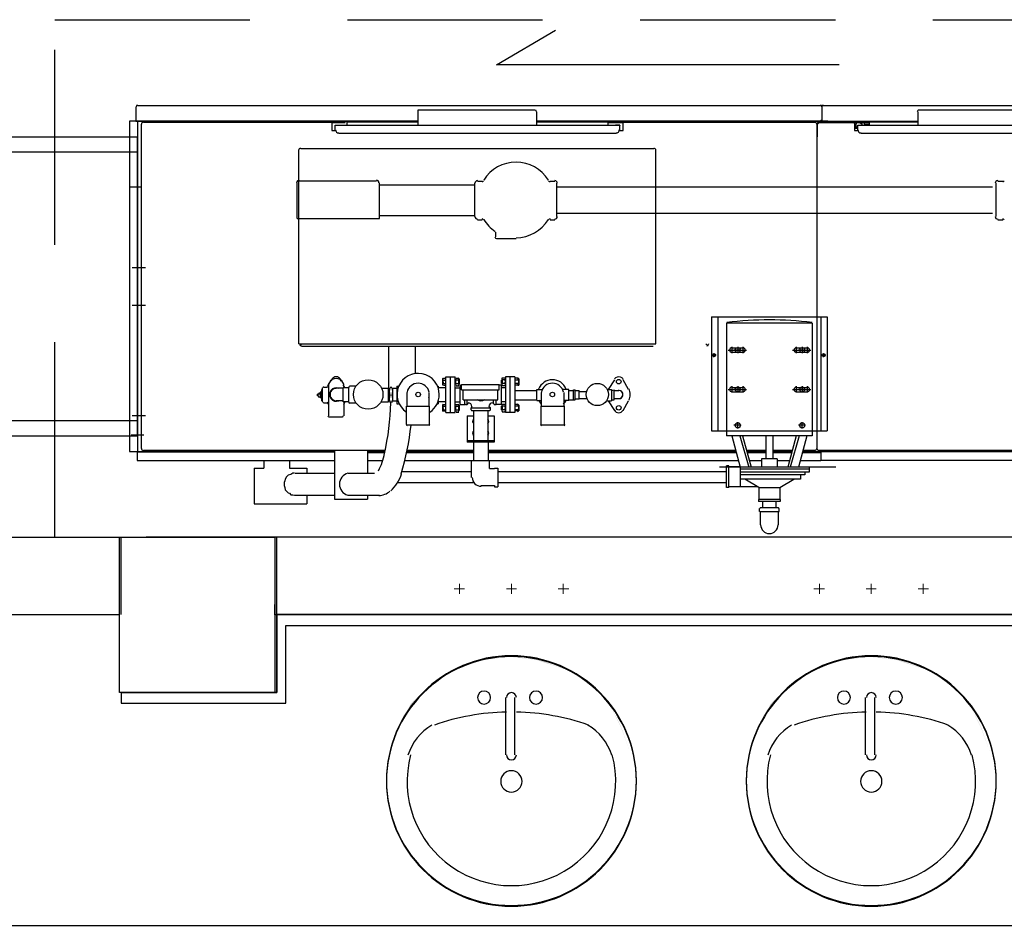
# Model space of a CAD drawing. Header units: millimetres. Extents: x 335 to 739275, y -1 to 84.
# Tile 26 of 71: x 385.75 to 388.28, y 21.04 to 23.36. Entities that reach past the tile are written whole.
import ezdxf

# ---------------------------------------------------------------- set-up
doc = ezdxf.new("R2010")
doc.units = ezdxf.units.MM
doc.header["$MEASUREMENT"] = 0
doc.linetypes.add('Dashed', pattern=[0.75, 0.5, -0.25])
doc.layers.add('SIMBOLOS INT', color=8, linetype='Continuous', lineweight=5)

msp = doc.modelspace()

# ---------------------------------------------------------------- hatches: boundary and pattern name
at = {"linetype": 'Continuous'}
for points in [[(387.3307, 21.4077), (387.3347, 21.4087), (387.3187, 21.4787), (387.2947, 21.5467), (387.2637, 21.6077), (387.2097, 21.6587), (387.1467, 21.6957), (387.0767, 21.7187), (387.0057, 21.7267), (386.9357, 21.7187), (386.8737, 21.6957), (386.8107, 21.6587), (386.7557, 21.6057), (386.7247, 21.5447), (386.7017, 21.4787), (386.7017, 21.4787), (386.7247, 21.5467), (386.7637, 21.6097), (386.8107, 21.6587), (386.8737, 21.6957), (386.9437, 21.7187), (387.0137, 21.7267), (387.0847, 21.7187), (387.1467, 21.6957), (387.2097, 21.6587), (387.2637, 21.6077), (387.2947, 21.5447), (387.3187, 21.4787), (387.3347, 21.4087), (387.3347, 21.4067), (387.3347, 21.4067)], [(388.2527, 21.4077), (388.2557, 21.4087), (388.2407, 21.4787), (388.2167, 21.5467), (388.1857, 21.6077), (388.1307, 21.6587), (388.0687, 21.6957), (387.9987, 21.7187), (387.9277, 21.7267), (387.8577, 21.7187), (387.7947, 21.6957), (387.7327, 21.6587), (387.6777, 21.6057), (387.6467, 21.5447), (387.6237, 21.4787), (387.6237, 21.4787), (387.6467, 21.5467), (387.6857, 21.6097), (387.7327, 21.6587), (387.7947, 21.6957), (387.8657, 21.7187), (387.9357, 21.7267), (388.0057, 21.7187), (388.0687, 21.6957), (388.1307, 21.6587), (388.1857, 21.6077), (388.2167, 21.5447), (388.2407, 21.4787), (388.2557, 21.4087), (388.2557, 21.4067), (388.2557, 21.4067)], [(386.6607, 21.6307), (386.6607, 21.6327), (386.6607, 21.6327), (386.6607, 21.6307), (386.6607, 21.6307), (386.6607, 21.6307), (386.6607, 21.6307)], [(387.5827, 21.6307), (387.5827, 21.6327), (387.5827, 21.6327), (387.5827, 21.6307), (387.5827, 21.6307), (387.5827, 21.6307), (387.5827, 21.6307)]]:
    msp.add_hatch(color=8, dxfattribs=at).paths.add_polyline_path(points)

# ---------------------------------------------------------------- linework, layer by layer
at = {"color": 7}
for p, q in [((386.9757, 23.2437), (387.1267, 23.3327)), ((387.8537, 23.2437), (386.9757, 23.2437)), ((383.9337, 23.0597), (386.0557, 23.0597)), ((383.9747, 23.0207), (386.0557, 23.0207)), ((383.9747, 22.3317), (386.0557, 22.3317)), ((383.9337, 22.2927), (386.0557, 22.2927)), ((382.4737, 22.0327), (386.4077, 22.0327)), ((386.0097, 21.6347), (386.0097, 22.0327)), ((386.0137, 21.8347), (386.0137, 22.0337)), ((394.8337, 22.0327), (386.4077, 22.0327)), ((386.4127, 21.8347), (386.4127, 22.0337)), ((386.4077, 21.8337), (386.4077, 21.8607)), ((386.0097, 21.8337), (385.3867, 21.8337)), ((392.7377, 21.8337), (386.4077, 21.8337)), ((386.4127, 21.6347), (386.4127, 21.8347)), ((386.4127, 21.8347), (392.8807, 21.8347)), ((389.4597, 21.8347), (386.4127, 21.8347)), ((386.4127, 21.8347), (386.4127, 21.6347)), ((386.4357, 21.6077), (386.4357, 21.8067)), ((386.4357, 21.8067), (389.4597, 21.8067)), ((386.4077, 21.6347), (386.0097, 21.6347)), ((386.0137, 21.6347), (386.4127, 21.6347)), ((386.4127, 21.6347), (386.0137, 21.6347)), ((386.0137, 21.6347), (386.0137, 21.6077)), ((386.0137, 21.6077), (386.4357, 21.6077)), ((385.3867, 21.0377), (389.4597, 21.0377))]:
    msp.add_line(p, q, dxfattribs=at)
at = {"color": 8}
for p, q in [((386.0517, 23.1367), (386.0517, 23.1017)), ((386.0557, 23.1397), (388.6177, 23.1397)), ((387.8087, 23.1367), (387.8087, 23.1017)), ((386.7747, 23.0897), (386.7747, 23.1287)), ((386.7747, 23.1287), (387.0737, 23.1287)), ((387.0787, 23.0897), (387.0787, 23.1237)), ((388.0557, 23.0897), (388.0557, 23.1237)), ((388.0577, 23.1287), (388.3547, 23.1287)), ((386.0347, 23.0997), (386.0347, 22.2527)), ((386.7747, 23.0997), (386.0347, 23.0997)), ((386.0517, 23.1017), (386.0517, 23.0997)), ((386.0517, 23.0997), (386.7747, 23.0997)), ((386.0557, 23.0997), (386.0557, 22.2527)), ((386.0657, 22.2607), (386.0657, 23.0917)), ((386.0707, 23.0967), (386.5877, 23.0967)), ((386.5537, 23.0967), (386.5537, 23.0757)), ((386.5537, 23.0957), (386.5877, 23.0957)), ((386.5617, 23.0777), (386.5617, 23.0897)), ((386.5617, 23.0897), (387.2917, 23.0897)), ((386.5617, 23.0897), (386.5727, 23.0897)), ((386.5877, 23.0957), (386.5877, 23.0967)), ((386.5917, 23.0967), (386.5917, 23.0897)), ((386.7747, 23.0967), (386.5917, 23.0967)), ((386.7747, 23.0897), (387.0787, 23.0897)), ((387.8247, 23.0997), (387.0787, 23.0997)), ((387.0787, 23.0997), (387.8067, 23.0997)), ((387.2607, 23.0967), (387.0787, 23.0967)), ((387.1917, 23.0997), (387.1917, 23.0967)), ((387.2607, 23.0967), (387.2607, 23.0897)), ((387.2617, 23.0957), (387.2617, 23.0967)), ((387.2617, 23.0967), (387.7907, 23.0967)), ((387.2617, 23.0957), (387.2997, 23.0957)), ((387.2917, 23.0897), (387.2807, 23.0897)), ((387.2917, 23.0777), (387.2917, 23.0897)), ((387.2917, 23.0897), (387.2917, 23.0887)), ((387.2997, 23.0757), (387.2997, 23.0967)), ((387.7967, 22.2607), (387.7967, 23.0917)), ((387.7977, 23.0597), (387.7977, 23.0917)), ((387.8017, 23.0967), (387.9287, 23.0967)), ((387.8017, 23.0957), (387.9287, 23.0957)), ((387.8067, 23.1017), (387.8087, 23.1017)), ((387.8067, 23.1017), (387.8067, 23.0997)), ((387.8087, 23.0997), (388.0557, 23.0997)), ((387.8927, 23.0967), (387.8927, 23.0757)), ((387.8927, 23.0957), (387.9287, 23.0957)), ((387.8937, 23.0847), (387.8937, 23.0917)), ((387.8967, 23.0857), (387.8967, 23.0917)), ((387.8987, 23.0957), (387.9067, 23.0957)), ((387.8987, 23.0847), (387.9017, 23.0847)), ((387.9017, 23.0897), (388.5137, 23.0897)), ((387.9017, 23.0887), (387.9017, 23.0897)), ((387.9017, 23.0777), (387.9017, 23.0897)), ((387.9067, 23.0957), (387.9127, 23.0917)), ((387.9127, 23.0897), (387.9127, 23.0917)), ((387.9177, 23.0957), (387.9307, 23.0957)), ((387.9177, 23.0957), (387.9177, 23.0917)), ((387.9177, 23.0917), (387.9307, 23.0917)), ((387.9287, 23.0957), (387.9287, 23.0967)), ((388.0557, 23.0967), (387.9307, 23.0967)), ((387.9307, 23.0967), (387.9307, 23.0897)), ((388.0557, 23.0897), (388.3587, 23.0897)), ((386.0557, 22.2927), (386.0557, 23.0597)), ((386.5537, 23.0757), (386.5617, 23.0757)), ((386.5717, 23.0687), (387.2817, 23.0687)), ((387.2917, 23.0757), (387.2997, 23.0757)), ((387.7977, 23.0597), (387.7967, 23.0597)), ((387.9017, 23.0807), (387.8927, 23.0807)), ((387.8927, 23.0757), (387.9017, 23.0757)), ((387.9017, 23.0837), (387.8967, 23.0837)), ((387.9097, 23.0687), (388.5037, 23.0687)), ((386.4687, 22.5287), (386.4687, 23.0247)), ((386.4737, 23.0297), (387.3787, 23.0297)), ((387.3837, 22.5287), (387.3837, 23.0247)), ((386.4647, 22.8497), (386.4647, 22.9417)), ((386.4697, 22.9467), (386.6677, 22.9467)), ((386.6757, 22.8497), (386.6757, 22.9417)), ((386.6757, 22.9367), (386.9197, 22.9367)), ((386.9197, 22.8547), (386.9197, 22.9407)), ((386.9267, 22.9457), (386.9387, 22.9457)), ((387.1127, 22.9457), (387.1247, 22.9457)), ((387.1297, 22.8547), (387.1297, 22.9407)), ((388.2547, 22.9407), (388.2547, 22.8547)), ((388.2597, 22.9457), (388.2727, 22.9457)), ((386.0657, 22.9307), (386.0347, 22.9307)), ((388.2467, 22.9307), (387.1297, 22.9307)), ((387.8247, 22.9307), (387.7967, 22.9307)), ((386.6757, 22.8577), (386.9197, 22.8577)), ((388.2467, 22.8627), (387.1297, 22.8627)), ((386.4647, 22.8497), (386.6757, 22.8497)), ((386.9267, 22.8467), (386.9387, 22.8467)), ((387.1127, 22.8467), (387.1247, 22.8467)), ((388.2597, 22.8467), (388.2727, 22.8467)), ((386.9737, 22.8027), (386.9737, 22.8147)), ((386.9757, 22.7987), (387.0257, 22.7987)), ((386.0757, 22.7237), (386.0417, 22.7237)), ((386.0757, 22.6267), (386.0417, 22.6267)), ((387.5267, 22.5977), (387.8227, 22.5977)), ((387.5267, 22.5977), (387.5267, 22.3057)), ((387.5427, 22.5977), (387.5427, 22.3057)), ((387.5647, 22.5817), (387.5647, 22.3057)), ((387.7847, 22.5817), (387.5647, 22.5817)), ((387.7847, 22.5817), (387.7847, 22.3057)), ((387.8067, 22.5977), (387.8067, 22.3057)), ((387.8227, 22.5977), (387.8227, 22.3057)), ((386.4687, 22.5287), (387.3837, 22.5287)), ((386.4717, 22.5277), (386.4717, 22.5287)), ((386.4717, 22.5237), (386.4767, 22.5287)), ((386.4757, 22.5227), (386.9197, 22.5227)), ((386.6987, 22.5227), (386.6987, 22.4117)), ((386.7667, 22.5227), (386.7667, 22.4517)), ((386.9197, 22.5227), (387.3767, 22.5227)), ((387.5117, 22.5287), (387.5167, 22.5237)), ((387.5197, 22.5277), (387.5197, 22.5287)), ((387.5687, 22.5127), (387.6157, 22.5127)), ((387.5787, 22.5207), (387.5787, 22.5047)), ((387.5787, 22.5187), (387.6067, 22.5187)), ((387.6067, 22.5067), (387.5787, 22.5067)), ((387.5997, 22.5127), (387.5837, 22.5127)), ((387.5937, 22.5207), (387.5937, 22.5047)), ((387.6067, 22.5207), (387.6067, 22.5047)), ((387.7337, 22.5127), (387.7807, 22.5127)), ((387.7437, 22.5207), (387.7437, 22.5047)), ((387.7437, 22.5187), (387.7717, 22.5187)), ((387.7717, 22.5067), (387.7437, 22.5067)), ((387.7657, 22.5127), (387.7497, 22.5127)), ((387.7587, 22.5207), (387.7587, 22.5047)), ((387.7717, 22.5207), (387.7717, 22.5047)), ((387.5387, 22.4997), (387.5307, 22.4997)), ((387.5327, 22.4947), (387.5327, 22.5027)), ((387.8187, 22.4997), (387.8107, 22.4997)), ((387.8137, 22.4947), (387.8137, 22.5027)), ((386.5537, 22.4367), (386.5517, 22.4327)), ((386.5767, 22.4327), (386.5757, 22.4367)), ((386.8377, 22.4407), (386.8377, 22.4387)), ((386.8377, 22.4227), (386.8377, 22.4387)), ((386.8397, 22.4407), (386.8457, 22.4407)), ((386.8397, 22.4357), (386.8457, 22.4357)), ((386.8457, 22.3527), (386.8457, 22.4437)), ((386.8457, 22.4437), (386.8577, 22.4437)), ((386.8577, 22.4437), (386.8697, 22.4437)), ((386.8577, 22.3527), (386.8577, 22.4437)), ((386.8697, 22.3527), (386.8697, 22.4437)), ((386.8717, 22.4407), (386.8787, 22.4407)), ((386.8717, 22.4367), (386.8787, 22.4367)), ((386.8797, 22.4387), (386.8797, 22.4247)), ((386.8797, 22.4367), (386.8797, 22.4357)), ((386.8797, 22.4357), (386.8797, 22.4267)), ((386.9897, 22.4367), (386.9887, 22.4357)), ((386.9887, 22.4267), (386.9887, 22.4357)), ((386.9987, 22.4407), (386.9897, 22.4407)), ((386.9897, 22.4247), (386.9897, 22.4387)), ((386.9987, 22.4367), (386.9897, 22.4367)), ((387.0107, 22.4437), (386.9987, 22.4437)), ((386.9987, 22.4437), (386.9987, 22.3527)), ((387.0227, 22.4437), (387.0107, 22.4437)), ((387.0107, 22.3527), (387.0107, 22.4437)), ((387.0227, 22.4437), (387.0227, 22.3527)), ((387.0307, 22.4407), (387.0227, 22.4407)), ((387.0307, 22.4357), (387.0227, 22.4357)), ((387.0307, 22.4407), (387.0327, 22.4387)), ((387.0327, 22.4387), (387.0327, 22.4227)), ((387.2777, 22.4367), (387.2617, 22.4117)), ((387.3137, 22.4117), (387.2997, 22.4367)), ((386.5237, 22.4037), (386.5237, 22.4047)), ((386.5237, 22.4047), (386.5237, 22.3907)), ((386.5277, 22.4047), (386.5237, 22.4047)), ((386.5277, 22.3827), (386.5277, 22.4117)), ((386.5297, 22.4117), (386.5277, 22.4117)), ((386.5297, 22.3797), (386.5297, 22.4157)), ((386.5407, 22.4167), (386.5327, 22.4167)), ((386.5437, 22.4197), (386.5457, 22.4267)), ((386.5447, 22.4227), (386.5437, 22.4167)), ((386.5447, 22.4197), (386.5447, 22.3437)), ((386.5827, 22.4147), (386.5647, 22.4147)), ((386.5877, 22.4157), (386.5827, 22.4227)), ((386.5827, 22.3797), (386.5827, 22.4157)), ((386.5967, 22.4157), (386.5827, 22.4157)), ((386.5847, 22.4197), (386.5847, 22.4157)), ((386.5967, 22.3787), (386.5967, 22.4167)), ((386.6147, 22.4197), (386.5987, 22.4197)), ((386.6807, 22.4147), (386.6987, 22.4147)), ((386.6987, 22.3797), (386.6987, 22.4147)), ((386.6987, 22.4117), (386.6997, 22.4117)), ((386.6997, 22.3877), (386.6997, 22.4067)), ((386.7077, 22.4167), (386.7027, 22.4167)), ((386.7077, 22.4147), (386.7197, 22.4147)), ((386.7087, 22.4147), (386.7087, 22.3827)), ((386.7197, 22.4197), (386.7197, 22.3747)), ((386.7197, 22.4197), (386.7247, 22.4197)), ((386.7467, 22.3687), (386.7467, 22.4037)), ((386.8027, 22.3687), (386.8027, 22.4037)), ((386.8237, 22.4197), (386.8257, 22.4197)), ((386.8257, 22.4197), (386.8257, 22.4167)), ((386.8457, 22.4157), (386.8257, 22.4157)), ((386.8397, 22.4267), (386.8457, 22.4267)), ((386.8397, 22.4227), (386.8457, 22.4227)), ((386.8697, 22.4157), (386.8827, 22.4157)), ((386.8717, 22.4267), (386.8787, 22.4267)), ((386.8717, 22.4207), (386.8787, 22.4207)), ((386.8827, 22.3727), (386.8827, 22.4227)), ((386.8827, 22.4227), (386.8857, 22.4227)), ((386.8857, 22.4107), (386.8857, 22.4247)), ((386.8857, 22.4247), (386.9827, 22.4247)), ((386.8857, 22.4107), (386.9827, 22.4107)), ((386.8897, 22.3847), (386.8897, 22.4107)), ((386.9787, 22.3847), (386.9787, 22.4107)), ((386.9827, 22.4107), (386.9827, 22.4247)), ((386.9887, 22.4227), (386.9827, 22.4227)), ((386.9897, 22.4267), (386.9887, 22.4267)), ((386.9887, 22.3727), (386.9887, 22.4227)), ((386.9987, 22.4157), (386.9887, 22.4157)), ((386.9987, 22.4267), (386.9897, 22.4267)), ((386.9987, 22.4207), (386.9897, 22.4207)), ((387.0307, 22.4267), (387.0227, 22.4267)), ((387.0307, 22.4227), (387.0227, 22.4227)), ((387.0227, 22.4087), (387.0707, 22.4087)), ((387.0307, 22.4227), (387.0327, 22.4227)), ((387.0707, 22.4087), (387.0787, 22.4087)), ((387.0787, 22.3837), (387.0787, 22.4117)), ((387.0787, 22.4117), (387.0927, 22.4117)), ((387.0907, 22.3687), (387.0907, 22.4037)), ((387.1607, 22.4117), (387.1447, 22.4117)), ((387.1487, 22.3687), (387.1487, 22.4037)), ((387.1607, 22.3837), (387.1607, 22.4117)), ((387.1607, 22.4087), (387.1727, 22.4087)), ((387.1727, 22.3847), (387.1727, 22.4107)), ((387.1727, 22.4107), (387.1767, 22.4107)), ((387.1767, 22.3847), (387.1767, 22.4107)), ((387.1767, 22.4087), (387.1877, 22.4087)), ((387.1877, 22.3877), (387.1877, 22.4087)), ((387.1877, 22.4067), (387.2057, 22.4067)), ((387.2597, 22.4117), (387.2697, 22.4117)), ((387.2697, 22.4117), (387.2697, 22.3827)), ((387.2697, 22.4087), (387.2767, 22.4107)), ((387.2767, 22.3847), (387.2767, 22.4107)), ((387.2767, 22.4087), (387.2887, 22.4087)), ((387.5687, 22.4117), (387.6157, 22.4117)), ((387.5787, 22.4197), (387.5787, 22.4037)), ((387.5787, 22.4167), (387.6067, 22.4167)), ((387.6067, 22.4047), (387.5787, 22.4047)), ((387.5997, 22.4117), (387.5837, 22.4117)), ((387.5937, 22.4197), (387.5937, 22.4037)), ((387.6067, 22.4197), (387.6067, 22.4037)), ((387.7337, 22.4117), (387.7807, 22.4117)), ((387.7437, 22.4197), (387.7437, 22.4037)), ((387.7437, 22.4167), (387.7717, 22.4167)), ((387.7717, 22.4047), (387.7437, 22.4047)), ((387.7657, 22.4117), (387.7497, 22.4117)), ((387.7587, 22.4197), (387.7587, 22.4037)), ((387.7717, 22.4197), (387.7717, 22.4037)), ((386.5167, 22.3957), (386.5167, 22.3997)), ((386.5197, 22.4007), (386.5217, 22.4007)), ((386.5197, 22.3927), (386.5217, 22.3927)), ((386.5237, 22.3907), (386.5277, 22.3907)), ((386.5297, 22.3827), (386.5277, 22.3827)), ((386.5407, 22.3787), (386.5447, 22.3727)), ((386.5827, 22.3827), (386.5647, 22.3827)), ((386.5967, 22.3797), (386.5827, 22.3797)), ((386.5847, 22.3727), (386.5877, 22.3797)), ((386.5847, 22.3797), (386.5847, 22.3437)), ((386.6807, 22.3797), (386.6987, 22.3797)), ((386.6987, 22.3827), (386.6997, 22.3827)), ((386.7077, 22.3787), (386.7027, 22.3787)), ((386.7077, 22.3827), (386.7197, 22.3827)), ((386.8457, 22.3797), (386.8257, 22.3797)), ((386.8257, 22.3787), (386.8257, 22.3747)), ((386.8697, 22.3797), (386.8827, 22.3797)), ((386.8897, 22.3847), (386.9787, 22.3847)), ((386.8947, 22.3727), (386.8947, 22.3847)), ((386.9007, 22.3747), (386.9007, 22.3847)), ((386.9677, 22.3747), (386.9677, 22.3847)), ((386.9747, 22.3727), (386.9747, 22.3847)), ((386.9987, 22.3797), (386.9887, 22.3797)), ((387.0227, 22.3847), (387.0707, 22.3847)), ((387.0707, 22.3847), (387.0787, 22.3847)), ((387.0787, 22.3837), (387.0907, 22.3837)), ((387.1607, 22.3837), (387.1487, 22.3837)), ((387.1607, 22.3847), (387.1727, 22.3847)), ((387.1727, 22.3847), (387.1767, 22.3847)), ((387.1767, 22.3877), (387.1877, 22.3877)), ((387.1877, 22.3887), (387.2057, 22.3887)), ((387.2597, 22.3827), (387.2697, 22.3827)), ((387.2617, 22.3827), (387.2777, 22.3577)), ((387.2697, 22.3847), (387.2767, 22.3847)), ((387.2887, 22.3877), (387.2767, 22.3877)), ((387.2997, 22.3577), (387.3137, 22.3827)), ((386.5447, 22.3767), (386.5327, 22.3767)), ((386.6147, 22.3767), (386.5987, 22.3767)), ((386.7197, 22.3747), (386.7247, 22.3747)), ((386.7447, 22.3217), (386.7447, 22.3687)), ((386.7447, 22.3687), (386.8037, 22.3687)), ((386.8037, 22.3217), (386.8037, 22.3687)), ((386.8237, 22.3747), (386.8257, 22.3747)), ((386.8377, 22.3727), (386.8377, 22.3717)), ((386.8377, 22.3567), (386.8377, 22.3717)), ((386.8397, 22.3727), (386.8457, 22.3727)), ((386.8397, 22.3687), (386.8457, 22.3687)), ((386.8397, 22.3597), (386.8457, 22.3597)), ((386.8397, 22.3567), (386.8457, 22.3567)), ((386.8457, 22.3527), (386.8577, 22.3527)), ((386.8577, 22.3527), (386.8697, 22.3527)), ((386.8717, 22.3727), (386.8787, 22.3727)), ((386.8717, 22.3687), (386.8787, 22.3687)), ((386.8717, 22.3597), (386.8787, 22.3597)), ((386.8717, 22.3537), (386.8787, 22.3537)), ((386.8797, 22.3717), (386.8797, 22.3577)), ((386.8797, 22.3697), (386.8797, 22.3687)), ((386.8797, 22.3687), (386.8797, 22.3597)), ((386.8827, 22.3727), (386.8947, 22.3727)), ((386.8957, 22.3727), (386.9007, 22.3727)), ((386.9107, 22.3597), (386.9107, 22.3647)), ((386.9117, 22.3647), (386.9587, 22.3647)), ((386.9117, 22.3577), (386.9587, 22.3577)), ((386.9177, 22.2797), (386.9177, 22.3577)), ((386.9537, 22.2797), (386.9537, 22.3577)), ((386.9597, 22.3597), (386.9597, 22.3647)), ((386.9657, 22.3767), (386.9677, 22.3767)), ((386.9697, 22.3727), (386.9747, 22.3727)), ((386.9887, 22.3727), (386.9747, 22.3727)), ((386.9897, 22.3697), (386.9887, 22.3687)), ((386.9887, 22.3597), (386.9887, 22.3687)), ((386.9897, 22.3597), (386.9887, 22.3597)), ((386.9987, 22.3727), (386.9897, 22.3727)), ((386.9897, 22.3577), (386.9897, 22.3717)), ((386.9987, 22.3687), (386.9897, 22.3687)), ((386.9987, 22.3597), (386.9897, 22.3597)), ((386.9987, 22.3537), (386.9897, 22.3537)), ((387.0107, 22.3527), (386.9987, 22.3527)), ((387.0227, 22.3527), (387.0107, 22.3527)), ((387.0307, 22.3727), (387.0227, 22.3727)), ((387.0307, 22.3687), (387.0227, 22.3687)), ((387.0307, 22.3597), (387.0227, 22.3597)), ((387.0307, 22.3567), (387.0227, 22.3567)), ((387.0307, 22.3727), (387.0327, 22.3717)), ((387.0307, 22.3567), (387.0327, 22.3567)), ((387.0327, 22.3717), (387.0327, 22.3567)), ((387.0897, 22.3217), (387.0897, 22.3687)), ((387.0897, 22.3687), (387.1497, 22.3687)), ((387.1497, 22.3217), (387.1497, 22.3687)), ((386.0757, 22.3437), (386.0417, 22.3437)), ((386.5457, 22.3417), (386.5807, 22.3417)), ((386.9007, 22.3437), (386.9177, 22.3437)), ((386.9007, 22.3437), (386.9007, 22.2767)), ((386.9537, 22.3437), (386.9697, 22.3437)), ((386.9697, 22.3437), (386.9697, 22.2767)), ((387.5937, 22.3117), (387.5937, 22.3277)), ((387.7587, 22.3117), (387.7587, 22.3277)), ((386.7467, 22.3207), (386.8027, 22.3207)), ((387.0907, 22.3207), (387.1487, 22.3207)), ((387.5267, 22.3057), (387.8227, 22.3057)), ((387.5647, 22.3057), (387.5647, 22.2927)), ((387.5997, 22.3197), (387.5837, 22.3197)), ((387.7657, 22.3197), (387.7497, 22.3197)), ((387.7847, 22.3057), (387.7847, 22.2927)), ((386.0397, 22.2957), (386.0717, 22.2957)), ((386.9697, 22.2797), (386.9007, 22.2797)), ((386.9097, 22.2767), (386.9097, 22.2797)), ((386.9597, 22.2767), (386.9597, 22.2797)), ((387.7847, 22.2927), (387.5647, 22.2927)), ((387.5787, 22.2927), (387.5997, 22.2127)), ((387.5987, 22.2927), (387.6217, 22.2127)), ((387.6057, 22.2927), (387.6277, 22.2127)), ((387.6657, 22.2927), (387.6657, 22.2337)), ((387.6837, 22.2927), (387.6837, 22.2337)), ((387.7437, 22.2927), (387.7217, 22.2127)), ((387.7507, 22.2927), (387.7277, 22.2127)), ((387.7707, 22.2927), (387.7497, 22.2127)), ((386.0347, 22.2527), (386.5607, 22.2527)), ((386.0547, 22.2527), (386.0547, 22.2297)), ((386.0547, 22.2517), (386.5607, 22.2517)), ((386.0707, 22.2557), (386.6887, 22.2557)), ((386.5607, 22.2557), (386.5607, 22.1307)), ((386.6447, 22.2557), (386.6447, 22.1967)), ((386.6447, 22.2527), (386.6887, 22.2527)), ((386.6447, 22.2517), (386.6877, 22.2517)), ((386.7467, 22.2557), (386.9177, 22.2557)), ((386.7467, 22.2527), (386.9177, 22.2527)), ((386.7467, 22.2517), (386.9177, 22.2517)), ((386.9697, 22.2767), (386.9007, 22.2767)), ((386.9177, 22.2287), (386.9177, 22.2767)), ((386.9537, 22.2767), (386.9537, 22.2287)), ((386.9537, 22.2557), (387.5877, 22.2557)), ((386.9537, 22.2527), (387.5897, 22.2527)), ((386.9537, 22.2517), (387.5897, 22.2517)), ((387.6157, 22.2557), (387.6657, 22.2557)), ((387.6157, 22.2527), (387.6657, 22.2527)), ((387.6177, 22.2517), (387.6657, 22.2517)), ((387.6837, 22.2557), (387.7337, 22.2557)), ((387.6837, 22.2527), (387.7337, 22.2527)), ((387.6837, 22.2517), (387.7317, 22.2517)), ((387.7597, 22.2557), (387.7907, 22.2557)), ((387.7597, 22.2527), (387.8247, 22.2527)), ((387.7597, 22.2517), (387.8067, 22.2517)), ((387.8017, 22.2557), (388.6047, 22.2557)), ((388.6347, 22.2527), (387.8057, 22.2527)), ((388.6187, 22.2517), (387.8057, 22.2517)), ((387.8067, 22.2527), (387.8067, 22.2297)), ((386.0547, 22.2297), (386.5607, 22.2297)), ((386.3797, 22.2297), (386.3797, 22.2097)), ((386.4447, 22.2297), (386.4447, 22.2097)), ((386.6447, 22.2497), (386.6877, 22.2497)), ((386.6447, 22.2297), (386.6837, 22.2297)), ((386.7407, 22.2297), (386.9177, 22.2297)), ((386.7467, 22.2497), (386.9177, 22.2497)), ((386.9117, 22.1857), (386.9117, 22.2287)), ((386.9577, 22.2287), (386.9117, 22.2287)), ((386.9537, 22.2497), (387.5897, 22.2497)), ((386.9537, 22.2297), (387.5947, 22.2297)), ((386.9577, 22.2087), (386.9577, 22.2287)), ((387.6177, 22.2497), (387.6657, 22.2497)), ((387.6227, 22.2297), (387.6547, 22.2297)), ((387.6547, 22.2337), (387.6547, 22.2127)), ((387.6947, 22.2337), (387.6547, 22.2337)), ((387.6837, 22.2497), (387.7317, 22.2497)), ((387.6947, 22.2337), (387.6947, 22.2127)), ((387.6947, 22.2297), (387.7267, 22.2297)), ((387.7547, 22.2297), (387.8067, 22.2297)), ((387.7597, 22.2497), (387.8067, 22.2497)), ((388.6187, 22.2297), (387.8067, 22.2297)), ((386.3547, 22.2097), (386.3797, 22.2097)), ((386.3547, 22.2097), (386.3547, 22.1187)), ((386.4447, 22.2097), (386.4897, 22.2097)), ((386.4897, 22.2097), (386.4897, 22.1967)), ((386.7347, 22.2017), (386.9117, 22.2017)), ((386.9577, 22.2087), (386.9707, 22.2087)), ((386.9707, 22.2097), (386.9787, 22.2097)), ((386.9707, 22.2097), (386.9707, 22.2087)), ((386.9787, 22.2097), (386.9787, 22.1617)), ((386.9787, 22.2017), (387.5647, 22.2017)), ((387.8447, 22.2127), (387.5467, 22.2127)), ((387.5647, 22.1607), (387.5647, 22.2157)), ((387.5707, 22.2157), (387.5647, 22.2157)), ((387.5707, 22.1607), (387.5707, 22.2157)), ((387.5997, 22.2137), (387.5707, 22.2137)), ((387.5997, 22.2137), (387.5997, 22.1617)), ((387.7767, 22.2127), (387.5997, 22.2127)), ((387.7767, 22.2077), (387.5997, 22.2077)), ((387.7767, 22.2127), (387.7767, 22.1997)), ((386.4327, 22.1777), (386.4317, 22.1727)), ((386.4337, 22.1817), (386.4327, 22.1777)), ((386.4377, 22.1877), (386.4337, 22.1817)), ((386.4417, 22.1917), (386.4377, 22.1877)), ((386.4447, 22.1927), (386.4417, 22.1917)), ((386.4487, 22.1937), (386.4447, 22.1927)), ((386.4537, 22.1967), (386.4487, 22.1937)), ((386.4577, 22.1967), (386.4537, 22.1967)), ((386.4597, 22.1967), (386.5617, 22.1967)), ((386.5957, 22.1967), (386.6627, 22.1967)), ((387.7767, 22.1997), (387.5997, 22.1997)), ((387.7657, 22.1927), (387.5997, 22.1927)), ((387.7547, 22.1817), (387.5997, 22.1817)), ((387.6477, 22.1607), (387.6117, 22.1817)), ((387.7017, 22.1607), (387.7377, 22.1817)), ((387.7547, 22.1927), (387.7547, 22.1817)), ((387.7657, 22.1997), (387.7657, 22.1927)), ((386.4317, 22.1727), (386.4317, 22.1687)), ((386.4317, 22.1687), (386.4317, 22.1657)), ((386.4317, 22.1657), (386.4327, 22.1607)), ((386.4327, 22.1607), (386.4337, 22.1547)), ((386.4337, 22.1547), (386.4377, 22.1507)), ((386.7207, 22.1727), (386.9177, 22.1727)), ((386.9357, 22.1657), (386.9707, 22.1657)), ((386.9707, 22.1657), (386.9707, 22.1617)), ((386.9707, 22.1617), (386.9787, 22.1617)), ((386.9787, 22.1727), (387.5647, 22.1727)), ((387.5707, 22.1607), (387.5647, 22.1607)), ((387.5997, 22.1617), (387.5707, 22.1617)), ((387.6437, 22.1617), (387.5997, 22.1617)), ((387.6477, 22.1607), (387.6477, 22.1297)), ((387.6477, 22.1607), (387.7017, 22.1607)), ((387.7017, 22.1607), (387.7017, 22.1297)), ((386.4377, 22.1507), (386.4417, 22.1467)), ((386.4417, 22.1467), (386.4447, 22.1457)), ((386.4447, 22.1457), (386.4487, 22.1417)), ((386.4487, 22.1417), (386.4537, 22.1417)), ((386.4537, 22.1417), (386.4597, 22.1407)), ((386.4577, 22.1407), (386.5607, 22.1407)), ((386.4897, 22.1407), (386.4897, 22.1187)), ((386.5607, 22.1307), (386.6447, 22.1307)), ((386.5957, 22.1407), (386.6757, 22.1407)), ((386.6447, 22.1407), (386.6447, 22.1307)), ((387.7027, 22.1297), (387.6467, 22.1297)), ((387.6467, 22.1297), (387.6467, 22.1247)), ((387.7027, 22.1297), (387.7027, 22.1247)), ((386.3547, 22.1187), (386.4897, 22.1187)), ((387.7027, 22.1247), (387.6467, 22.1247)), ((387.6497, 22.0987), (387.6497, 22.1067)), ((387.6517, 22.1087), (387.6977, 22.1087)), ((387.6577, 22.1087), (387.6577, 22.1247)), ((387.6577, 22.1087), (387.6917, 22.1087)), ((387.6917, 22.1087), (387.6917, 22.1247)), ((387.6997, 22.0987), (387.6997, 22.1067)), ((387.6517, 22.0647), (387.6517, 22.0987)), ((387.6517, 22.0987), (387.6977, 22.0987)), ((387.6977, 22.0647), (387.6977, 22.0987)), ((386.9987, 21.6217), (386.9987, 21.4747)), ((387.0217, 21.6217), (387.0217, 21.4747)), ((387.9197, 21.6217), (387.9197, 21.4747)), ((387.9437, 21.6217), (387.9437, 21.4747))]:
    msp.add_line(p, q, dxfattribs=at)
msp.add_line((386.4077, 22.0327), (386.4077, 21.6347))
at = {"color": 7, "linetype": 'Dashed'}
msp.add_lwpolyline([(388.8277, 22.0327), (385.8437, 22.0327), (385.8437, 23.3597), (388.8277, 23.3597), (388.8277, 22.0327)], dxfattribs=at)
at = {"color": 8}
for centre, radius in [((387.5937, 22.5127), 0.00663), ((387.7587, 22.5127), 0.00663), ((387.5327, 22.4997), 0.00398), ((387.8137, 22.4997), 0.00398), ((386.6467, 22.3987), 0.0379), ((387.2887, 22.4317), 0.0058), ((386.7747, 22.3987), 0.0058), ((387.1187, 22.3987), 0.0058), ((387.2337, 22.3987), 0.0284), ((387.5937, 22.4117), 0.00663), ((387.7587, 22.4117), 0.00663), ((387.2887, 22.3647), 0.0058), ((387.5937, 22.3197), 0.00663), ((387.7587, 22.3197), 0.00663)]:
    msp.add_circle(centre, radius, dxfattribs=at)
for centre, radius, start, end in [((386.0557, 23.1367), 0.00369, 90, 180), ((387.8057, 23.1367), 0.00369, 0, 90), ((387.8127, 23.1367), 0.00369, 90, 180), ((387.0737, 23.1237), 0.00421, 0, 89.9999), ((388.0577, 23.1237), 0.00421, 89.9999, 180), ((386.0707, 23.0917), 0.00516, 90, 180), ((387.7907, 23.0917), 0.00516, 0, 90), ((387.8017, 23.0917), 0.00516, 90, 180), ((387.8017, 23.0917), 0.00317, 90, 180), ((387.8907, 23.0917), 0.00303, 0, 61.438), ((387.8967, 23.0847), 0.00104, 180, 270), ((387.8987, 23.0917), 0.00212, 90.0002, 180), ((387.8987, 23.0857), 0.00212, 180, 270), ((386.5717, 23.0777), 0.00842, 180, 270), ((387.2817, 23.0777), 0.00842, 270, 0), ((387.8967, 23.0847), 0.00303, 209.923, 270), ((387.9097, 23.0777), 0.00842, 180, 270), ((386.4737, 23.0247), 0.00516, 90, 180), ((387.3787, 23.0247), 0.00516, 0, 90), ((387.0257, 22.8977), 0.0969, 31.3976, 148.598), ((386.4697, 22.9417), 0.00634, 89.9999, 180), ((386.6677, 22.9417), 0.00634, 0, 89.9999), ((386.9267, 22.9407), 0.00634, 89.9982, 179.998), ((386.9387, 22.9487), 0.00421, 269.998, 328.604), ((387.1127, 22.9487), 0.00421, 211.399, 269.998), ((387.1247, 22.9407), 0.00634, 359.998, 89.9982), ((388.2597, 22.9407), 0.00634, 89.9999, 180), ((388.2727, 22.9487), 0.00421, 270, 328.606), ((386.9267, 22.8547), 0.00634, 179.998, 269.998), ((386.9387, 22.8447), 0.00421, 31.3986, 89.9982), ((387.0257, 22.8977), 0.0969, 211.397, 236.327), ((387.0257, 22.8977), 0.0969, 269.998, 328.6), ((387.1127, 22.8447), 0.00421, 89.9982, 148.592), ((387.1247, 22.8547), 0.00634, 269.998, 359.998), ((388.2597, 22.8547), 0.00634, 180, 270), ((388.2727, 22.8447), 0.00421, 31.4004, 89.9999), ((386.9757, 22.8027), 0.00421, 179.998, 269.998), ((387.6747, 21.6837), 0.9063, 83.0635, 96.9365), ((386.4757, 22.5277), 0.00411, 180, 270), ((387.5147, 22.5277), 0.00411, 270, 0), ((387.5787, 22.5127), 0.00597, 90, 270), ((387.6067, 22.5127), 0.00597, 270, 90), ((387.7437, 22.5127), 0.00597, 90, 270), ((387.7717, 22.5127), 0.00597, 270, 90), ((386.5647, 22.4197), 0.02, 359.746, 180), ((386.5647, 22.4317), 0.0126, 30.0024, 149.999), ((386.7747, 22.3987), 0.0542, 0.0001, 236.089), ((386.8397, 22.4387), 0.00245, 110.228, 249.772), ((386.8457, 22.4317), 0.00739, 141.56, 218.44), ((386.8857, 22.4317), 0.0155, 162.011, 197.989), ((386.8747, 22.4387), 0.00415, 144.868, 215.132), ((386.8747, 22.4387), 0.00415, 324.868, 35.1321), ((386.8637, 22.4317), 0.0155, 342.011, 17.9889), ((386.9937, 22.4387), 0.00415, 144.869, 215.131), ((387.0057, 22.4317), 0.0155, 162.011, 197.989), ((386.9827, 22.4317), 0.0155, 342.011, 17.9889), ((386.9947, 22.4387), 0.00415, 324.868, 35.132), ((387.0287, 22.4387), 0.00245, 290.228, 69.7721), ((387.0257, 22.4317), 0.00739, 321.56, 38.4396), ((387.1187, 22.3987), 0.0379, 21.1818, 158.818), ((387.2887, 22.4317), 0.0126, 131.81, 148.837), ((387.2887, 22.4317), 0.0126, 48.1898, 131.81), ((387.2887, 22.4317), 0.0126, 30, 48.1896), ((386.5217, 22.4037), 0.00202, 270, 0.0007), ((386.5327, 22.4157), 0.00212, 90, 180), ((386.5407, 22.4197), 0.00212, 270, 339.859), ((386.5647, 22.3987), 0.0172, 66.8842, 293.12), ((386.5647, 22.3987), 0.0158, 90.0002, 270.178), ((386.5987, 22.4167), 0.00202, 89.9999, 180), ((386.7237, 22.4067), 0.0232, 155.91, 204.09), ((386.6867, 22.4067), 0.0232, 335.91, 24.0905), ((386.7747, 22.3987), 0.029, 11.6821, 168.278), ((386.8397, 22.4247), 0.00245, 110.228, 249.772), ((386.8747, 22.4247), 0.00415, 144.868, 215.132), ((386.8747, 22.4247), 0.00415, 324.869, 35.1314), ((386.9937, 22.4247), 0.00415, 144.868, 215.132), ((386.9947, 22.4247), 0.00415, 324.868, 35.1321), ((387.0287, 22.4247), 0.00245, 290.228, 69.7721), ((387.1187, 22.3987), 0.029, 89.9999, 167.835), ((387.1187, 22.3987), 0.029, 12.1648, 89.9999), ((387.2887, 22.3987), 0.0295, 149.775, 150.009), ((387.2887, 22.3987), 0.0107, 259.834, 100.166), ((387.2887, 22.3987), 0.0105, 270, 90), ((387.2887, 22.3987), 0.0295, 330, 30), ((387.5787, 22.4117), 0.00597, 90, 270), ((387.6067, 22.4117), 0.00597, 270, 90), ((387.7437, 22.4117), 0.00597, 90, 270), ((387.7717, 22.4117), 0.00597, 270, 90), ((386.5197, 22.3997), 0.00202, 90, 179.999), ((386.5197, 22.3997), 0.00202, 179.999, 270), ((386.5197, 22.3957), 0.00202, 90, 179.999), ((386.5197, 22.3957), 0.00202, 179.999, 270), ((386.5217, 22.3907), 0.00202, 0.0007, 90), ((386.5327, 22.3797), 0.00212, 180, 270), ((386.5987, 22.3787), 0.00202, 180, 270), ((386.7237, 22.3877), 0.0232, 155.91, 204.09), ((386.6867, 22.3877), 0.0232, 335.91, 24.0905), ((386.7477, 22.3907), 0.00212, 180, 192.165), ((386.7747, 22.3987), 0.029, 191.722, 192.165), ((386.7997, 22.3907), 0.00212, 347.835, 0), ((386.7747, 22.3987), 0.0542, 303.914, 0), ((386.9357, 22.3987), 0.0158, 233.096, 306.904), ((386.9547, 22.3837), 0.00212, 180, 192.165), ((387.1187, 22.3987), 0.0379, 201.185, 221.397), ((387.1187, 22.3987), 0.0379, 318.618, 338.815), ((386.0707, 22.3887), 0.6337, 347.03, 359.009), ((386.8397, 22.3717), 0.00245, 110.228, 249.772), ((386.8397, 22.3577), 0.00245, 110.228, 249.772), ((386.8457, 22.3647), 0.00739, 141.56, 218.44), ((386.8857, 22.3647), 0.0155, 162.011, 197.989), ((386.8747, 22.3717), 0.00415, 144.868, 215.132), ((386.8747, 22.3577), 0.00415, 144.868, 215.132), ((386.8747, 22.3717), 0.00415, 324.868, 35.1321), ((386.8747, 22.3577), 0.00415, 324.869, 35.1314), ((386.8637, 22.3647), 0.0155, 342.011, 17.9889), ((386.8957, 22.3747), 0.00104, 180, 270), ((386.9007, 22.3747), 0.00104, 270, 0), ((386.9027, 22.3747), 0.00104, 90.0002, 180), ((386.9027, 22.3677), 0.00947, 0, 89.9999), ((386.9117, 22.3647), 0.00104, 90.0002, 180), ((386.9117, 22.3597), 0.00104, 180, 270), ((386.9117, 22.3677), 0.00104, 270, 0), ((386.9657, 22.3677), 0.00947, 90.0002, 180), ((386.9577, 22.3677), 0.00104, 180, 270), ((386.9587, 22.3647), 0.00104, 0, 89.9999), ((386.9587, 22.3597), 0.00104, 270, 0), ((386.9677, 22.3747), 0.00104, 0, 89.9999), ((386.9697, 22.3747), 0.00104, 180, 270), ((386.9747, 22.3747), 0.00104, 270, 0), ((386.9937, 22.3717), 0.00415, 144.869, 215.131), ((386.9937, 22.3577), 0.00415, 144.868, 215.132), ((387.0057, 22.3647), 0.0155, 162.011, 197.989), ((386.9827, 22.3647), 0.0155, 342.011, 17.9889), ((386.9947, 22.3717), 0.00415, 324.868, 35.132), ((386.9947, 22.3577), 0.00415, 324.868, 35.1321), ((387.0287, 22.3717), 0.00245, 290.228, 69.7721), ((387.0287, 22.3577), 0.00245, 290.228, 69.7721), ((387.0257, 22.3647), 0.00739, 321.56, 38.4396), ((387.2887, 22.3647), 0.0126, 210, 270), ((387.2887, 22.3647), 0.0126, 270, 330), ((386.5457, 22.3437), 0.00212, 180, 270), ((386.5807, 22.3437), 0.00212, 270, 0), ((386.9197, 22.3297), 0.0058, 114.738, 245.263), ((386.9497, 22.3297), 0.0058, 294.738, 65.2624), ((386.0417, 22.3987), 0.7192, 343.543, 353.702), ((386.7467, 22.3217), 0.00212, 180, 270), ((386.8027, 22.3217), 0.00212, 270, 0), ((386.9197, 22.2997), 0.0058, 114.738, 245.263), ((386.9497, 22.2997), 0.0058, 294.738, 65.2624), ((387.0907, 22.3217), 0.00212, 180, 270), ((387.1487, 22.3217), 0.00212, 270, 0), ((386.0707, 22.2607), 0.00516, 180, 270), ((387.7907, 22.2607), 0.00516, 270, 0), ((387.8017, 22.2607), 0.00516, 180, 270), ((386.5517, 22.2687), 0.1381, 331.771, 351.4), ((386.6027, 22.1687), 0.0295, 106.153, 253.568), ((386.6327, 22.2287), 0.1052, 312.986, 341.509), ((386.9357, 22.1857), 0.0222, 180, 270.5), ((386.6727, 22.1857), 0.0459, 271.586, 310.391), ((387.6517, 22.1067), 0.00135, 89.9999, 180), ((387.6977, 22.1067), 0.00135, 0, 89.9999), ((387.6517, 22.0987), 0.00135, 180, 270), ((387.6977, 22.0987), 0.00135, 270, 0), ((387.6747, 22.0647), 0.0224, 180, 0), ((387.0137, 21.4087), 0.3201, 0, 180), ((387.0137, 21.4067), 0.3201, 0, 180), ((387.9357, 21.4087), 0.3201, 0, 180), ((387.9357, 21.4067), 0.3201, 0, 180), ((386.9437, 21.6217), 0.0168, 0, 180), ((386.9437, 21.6217), 0.0168, 180, 0), ((387.0137, 21.6217), 0.0126, 0, 180), ((387.0767, 21.6217), 0.0168, 0, 180), ((387.0767, 21.6217), 0.0168, 180, 0), ((387.8657, 21.6217), 0.0168, 0, 180), ((387.8657, 21.6217), 0.0168, 180, 0), ((387.9357, 21.6217), 0.0126, 0, 180), ((387.9987, 21.6217), 0.0168, 0, 180), ((387.9987, 21.6217), 0.0168, 180, 0), ((387.0137, 20.9847), 0.6, 91.2067, 109.209), ((387.0137, 20.9847), 0.6, 70.7914, 88.7933), ((387.9357, 20.9847), 0.6, 91.2067, 109.209), ((387.9357, 20.9847), 0.6, 70.7914, 88.7933), ((386.8807, 21.4317), 0.1387, 120.793, 162.19), ((387.1387, 21.4317), 0.1387, 17.8096, 59.2073), ((387.8027, 21.4317), 0.1387, 120.793, 162.19), ((388.0607, 21.4317), 0.1387, 17.8096, 59.2073), ((387.0137, 21.4067), 0.2672, 165.307, 14.6929), ((387.0137, 21.4747), 0.0126, 180, 0), ((387.9357, 21.4067), 0.2672, 165.307, 14.6929), ((387.9357, 21.4747), 0.0126, 180, 0), ((387.0137, 21.4067), 0.0274, 0, 180), ((387.9357, 21.4067), 0.0274, 0, 180), ((387.0137, 21.4087), 0.3201, 180, 0), ((387.0137, 21.4067), 0.3201, 180, 0), ((387.0137, 21.4067), 0.0274, 180, 0), ((387.9357, 21.4087), 0.3201, 180, 0), ((387.9357, 21.4067), 0.3201, 180, 0), ((387.9357, 21.4067), 0.0274, 180, 0)]:
    msp.add_arc(centre, radius, start, end, dxfattribs=at)
at = {"layer": 'SIMBOLOS INT', "linetype": 'Continuous'}
for p, q in [((386.8807, 21.9007), (386.8667, 21.9007)), ((386.8807, 21.9007), (386.8807, 21.9137)), ((386.8807, 21.9007), (386.8937, 21.9007)), ((386.8807, 21.9007), (386.8807, 21.8877)), ((387.0137, 21.9007), (387.0007, 21.9007)), ((387.0137, 21.9007), (387.0137, 21.9137)), ((387.0137, 21.9007), (387.0137, 21.8877)), ((387.0137, 21.9007), (387.0267, 21.9007)), ((387.1467, 21.9007), (387.1337, 21.9007)), ((387.1467, 21.9007), (387.1467, 21.9137)), ((387.1467, 21.9007), (387.1607, 21.9007)), ((387.1467, 21.9007), (387.1467, 21.8877)), ((387.8027, 21.9007), (387.7887, 21.9007)), ((387.8027, 21.9007), (387.8027, 21.9137)), ((387.8027, 21.9007), (387.8157, 21.9007)), ((387.8027, 21.9007), (387.8027, 21.8877)), ((387.9357, 21.9007), (387.9227, 21.9007)), ((387.9357, 21.9007), (387.9357, 21.9137)), ((387.9357, 21.9007), (387.9357, 21.8877)), ((387.9357, 21.9007), (387.9487, 21.9007)), ((388.0687, 21.9007), (388.0557, 21.9007)), ((388.0687, 21.9007), (388.0687, 21.9137)), ((388.0687, 21.9007), (388.0827, 21.9007)), ((388.0687, 21.9007), (388.0687, 21.8877))]:
    msp.add_line(p, q, dxfattribs=at)

doc.saveas('drawing.dxf')
